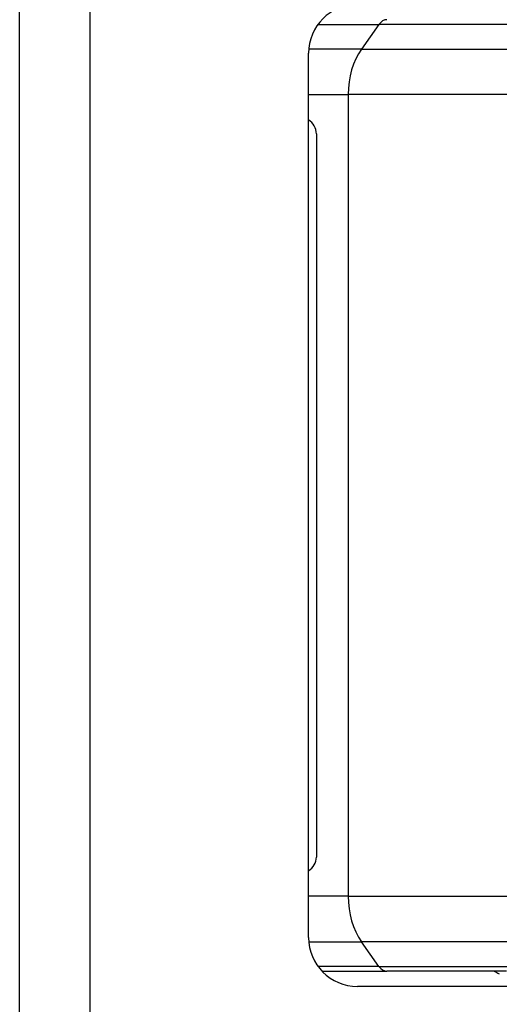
# Model space of a CAD drawing. Header units: inches. Extents: x 0 to 160, y -11 to 104.
# Tile 96 of 121: x 112.743 to 113.593, y 86.364 to 88.108. Entities that reach past the tile are written whole.
import ezdxf

# ---------------------------------------------------------------- set-up
doc = ezdxf.new("R2010")
doc.units = ezdxf.units.IN
doc.header["$LTSCALE"] = 9.614827
doc.header["$MEASUREMENT"] = 0
for name, color, linetype, lineweight in [('Dimensions(ANSI)', 7, 'Continuous', 25), ('Visible Edges(ANSI)', 7, 'Continuous', 25), ('Visible Tangent Edges(ANSI)', 7, 'Continuous', 25)]:
    doc.layers.add(name, color=color, linetype=linetype, lineweight=lineweight)
doc.styles.add('Dimension-ANSI', font='arialbd.ttf')
doc.dimstyles.new('INCH-ANSI', dxfattribs={"dimscale": 9.614827, "dimtxt": 0.12, "dimasz": 0.098425, "dimexe": 0.04, "dimexo": 0.04, "dimgap": 0.031496, "dimtad": 0, "dimtih": 1, "dimtoh": 1, "dimdec": 3, "dimzin": 0, "dimdsep": 46, "dimtxsty": 'Dimension-ANSI', "dimcen": 0.09, "dimdle": 0.312, "dimclrd": 179, "dimclre": 179, "dimclrt": 7, "dimadec": 1, "dimazin": 0, "dimtfac": 1, "dimtdec": 3, "dimtofl": 0, "dimtmove": 0, "dimatfit": 3, "dimfxl": 1, "dimtolj": 1, "dimtzin": 4, "dimlwd": 25, "dimlwe": 25, "dimarcsym": 0})

# ---------------------------------------------------------------- blocks, each defined once
blk = doc.blocks.new('*D20')
at = {"layer": 'Defpoints', "color": 0, "linetype": 'Continuous', "transparency": 16777216}
for p in [(113.6978, 89.073), (114.8965, 89.073), (112.7434, 22.0129)]:
    blk.add_point(p, dxfattribs=at)
at = {"layer": 'Dimensions(ANSI)', "color": 179, "linetype": 'Continuous', "lineweight": 25, "true_color": 0x262658, "transparency": 16777216}
blk.add_line((114.0824, 89.073), (114.8965, 89.073), dxfattribs=at)
at = {"layer": 'Dimensions(ANSI)', "color": 7, "linetype": 'Continuous', "lineweight": 25, "transparency": 16777216, "insert": (117.6249, 89.073), "char_height": 1.15378, "attachment_point": 5, "style": 'Dimension-ANSI'}
blk.add_mtext('\\A1;46.375', dxfattribs=at)

msp = doc.modelspace()

# ---------------------------------------------------------------- linework, layer by layer
at = {"layer": 'Visible Edges(ANSI)'}
for p, q in [((112.7434, 22.0129), (112.7434, 89.073)), ((113.2553, 86.4825), (113.2553, 88.0485)), ((113.279, 86.4229), (113.3944, 86.4229)), ((113.6062, 86.4229), (113.3944, 86.4229)), ((113.7, 86.3957), (113.3421, 86.3957))]:
    msp.add_line(p, q, dxfattribs=at)
for centre, radius, start, end in [((113.3421, 88.0485), 0.0868, 90, 180), ((113.3421, 86.4825), 0.0868, 180, 270), ((113.6146, 86.4711), 0.0569, 237.8543, 248.2418)]:
    msp.add_arc(centre, radius, start, end, dxfattribs=at)
at = {"layer": 'Visible Tangent Edges(ANSI)'}
for p, q in [((112.8678, 89.073), (112.8678, 22.0129)), ((113.2721, 88.0997), (113.3802, 88.0997)), ((113.3802, 88.0997), (113.3492, 88.056)), ((113.6147, 88.0997), (113.3802, 88.0997)), ((113.3492, 88.056), (113.2557, 88.056)), ((113.3492, 88.056), (113.6332, 88.056)), ((113.2553, 87.9755), (113.3257, 87.9755)), ((113.6472, 87.9755), (113.3257, 87.9755)), ((113.3257, 87.9755), (113.3257, 86.5555)), ((113.2692, 87.906), (113.2692, 86.625)), ((113.3257, 86.5555), (113.2553, 86.5555)), ((113.3257, 86.5555), (113.6472, 86.5555)), ((113.2557, 86.475), (113.3492, 86.475)), ((113.3802, 86.4312), (113.3492, 86.475)), ((113.6332, 86.475), (113.3492, 86.475)), ((113.3802, 86.4312), (113.2721, 86.4312)), ((113.3802, 86.4312), (113.6147, 86.4312))]:
    msp.add_line(p, q, dxfattribs=at)
for centre, start, end in [((113.2407, 87.906), 0, 59.0843), ((113.2407, 86.625), 300.9157, 0)]:
    msp.add_arc(centre, 0.0285, start, end, dxfattribs=at)
for centre, major_axis, start_param, end_param in [((113.3944, 88.0796), (0, 0.0285), 0, 0.785398), ((113.4062, 87.9755), (0, 0.1139), 0.785398, 1.570796), ((113.4062, 86.5555), (0, -0.1139), 4.712389, 5.497787), ((113.3944, 86.4514), (0, -0.0285), 5.497787, 6.283185)]:
    msp.add_ellipse(centre, major_axis=major_axis, ratio=0.707107, start_param=start_param, end_param=end_param, dxfattribs=at)

# ---------------------------------------------------------------- dimensions: what is measured, and where the dimension line sits
at = {"layer": 'Dimensions(ANSI)', "color": 179, "linetype": 'Continuous', "lineweight": 25, "true_color": 0x262658}
dim = msp.add_ordinate_dim(feature_location=(113.6978, 89.073), offset=(1.1987, 0), dtype=0, origin=(112.7434, 22.0129), dimstyle='INCH-ANSI', override={"dimgap": 0.031496, "dimtad": 0, "dimdec": 3, "dimlfac": 0.691543, "dimtol": 0, "dimlim": 0, "dimtp": 0, "dimtm": 0, "dimtdec": 3}, dxfattribs=at)
dim.commit()
dim.dimension.update_dxf_attribs({"geometry": '*D20', "text_midpoint": (117.6249, 89.073)})

doc.saveas('drawing.dxf')
